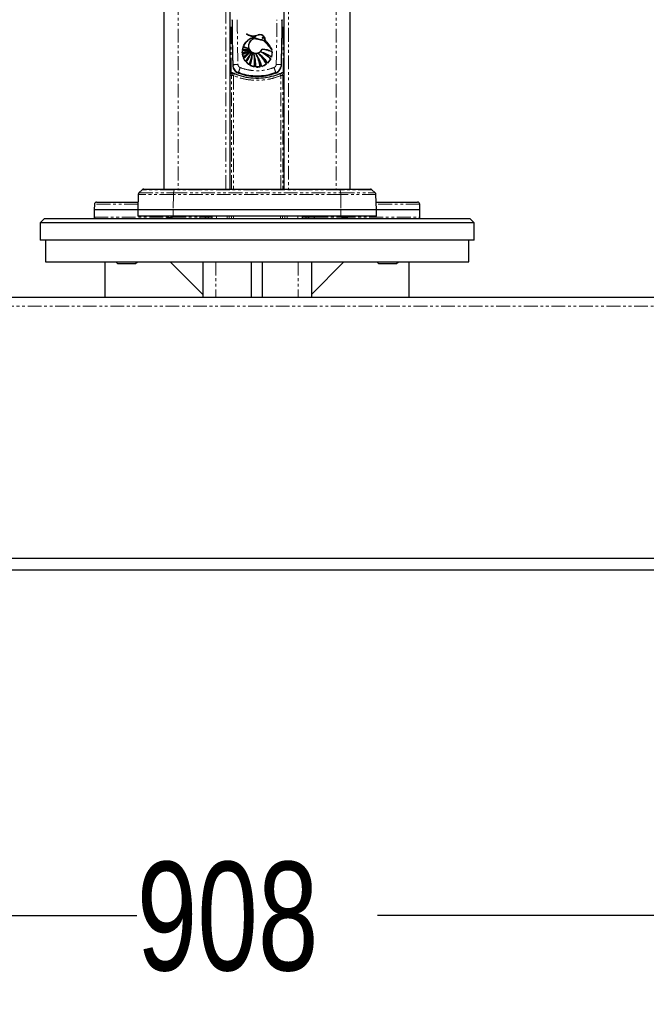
# Model space of a CAD drawing. Header units: millimetres. Extents: x 186 to 9508, y 327 to 8143.
# Tile 40 of 53: x 7399 to 7687, y 327 to 780. Entities that reach past the tile are written whole.
import ezdxf

# ---------------------------------------------------------------- set-up
doc = ezdxf.new("R2010")
doc.units = ezdxf.units.MM
doc.linetypes.add('PHANTOM', pattern=[12.7, 6.35, -1.27, 1.27, -1.27, 1.27, -1.27])
doc.layers.add('COMPONENT_GEOMETRY', color=7, linetype='Continuous')
doc.styles.add('SLDTEXTSTYLE0', font='TXT', dxfattribs={"width": 0.75})
doc.dimstyles.new('SLDDIMSTYLE1', dxfattribs={"dimtxt": 50, "dimasz": 3.302, "dimexe": 0, "dimexo": 0.0625, "dimgap": 12.5, "dimtad": 0, "dimtih": 1, "dimtoh": 1, "dimdec": 1, "dimrnd": 1e-09, "dimzin": 12, "dimdsep": 46, "dimtxsty": 'SLDTEXTSTYLE0', "dimsah": 1, "dimcen": 0.09, "dimadec": 0, "dimazin": 3, "dimtfac": 1, "dimtdec": 1, "dimtofl": 0, "dimtmove": 0, "dimatfit": 3, "dimfxl": 1, "dimfrac": 2, "dimtolj": 1, "dimtzin": 12, "dimarcsym": 0})

# ---------------------------------------------------------------- blocks, each defined once
blk = doc.blocks.new('_D_6')
at = {"layer": 'COMPONENT_GEOMETRY', "color": 7}
for p, q in [((7054.11, 530.85), (7054.11, 364.3)), ((7962.11, 530.85), (7962.11, 364.3)), ((7054.11, 367.47), (7452.7, 367.47)), ((7962.11, 367.47), (7563.53, 367.47))]:
    blk.add_line(p, q, dxfattribs=at)
for points in [[(7054.11, 367.47), (7057.41, 366.96), (7057.41, 367.98)], [(7962.11, 367.47), (7958.81, 367.98), (7958.81, 366.96)]]:
    blk.add_solid(points, dxfattribs=at)
at = {"layer": 'COMPONENT_GEOMETRY', "color": 7, "insert": (7452.7, 392.24), "char_height": 50, "attachment_point": 1, "style": 'SLDTEXTSTYLE0'}
blk.add_mtext('908', dxfattribs=at)

msp = doc.modelspace()

# ---------------------------------------------------------------- linework, layer by layer
at = {"color": 7, "linetype": 'Continuous', "lineweight": 25}
for p, q in [((7465.15, 2808.28), (7465.15, 702.12)), ((7551.07, 702.12), (7551.07, 2808.28)), ((7495.79, 702.12), (7495.79, 2501.07)), ((7520.43, 2500.99), (7520.43, 702.12)), ((7496.61, 779.84), (7496.61, 780.12)), ((7519.61, 780.12), (7519.61, 779.84)), ((7495.79, 776.62), (7496.66, 776.62)), ((7519.59, 776.62), (7520.43, 776.62)), ((7505.74, 771.69), (7507.71, 772.27)), ((7501.37, 766.28), (7501.65, 767.43)), ((7501.65, 767.43), (7504.06, 766.89)), ((7504.06, 766.89), (7501.78, 767.8)), ((7501.31, 764.67), (7501.32, 765.88)), ((7504.67, 765.73), (7501.31, 764.67)), ((7501.32, 765.88), (7504.36, 766.21)), ((7504.36, 766.21), (7501.37, 766.28)), ((7501.37, 764.17), (7504.67, 765.73)), ((7501.71, 762.84), (7501.37, 764.17)), ((7505.04, 765.35), (7501.71, 762.84)), ((7501.9, 762.37), (7505.04, 765.35)), ((7502.7, 761.03), (7501.9, 762.37)), ((7514.39, 762.11), (7512.94, 760.17)), ((7515.13, 765.35), (7514.73, 762.92)), ((7515.13, 764.89), (7515.13, 764.89)), ((7504.41, 759.44), (7503.09, 760.57)), ((7506.74, 758.46), (7504.97, 759.11)), ((7509.56, 758.44), (7507.49, 758.34)), ((7512.32, 759.66), (7510.28, 758.62)), ((7453.4, 699.65), (7453.15, 692.62)), ((7455.19, 701.83), (7453.69, 700.33)), ((7455.9, 702.12), (7470.01, 702.12)), ((7470.01, 702.12), (7546.21, 702.12)), ((7546.21, 702.12), (7560.33, 702.12)), ((7562.53, 700.33), (7561.03, 701.83)), ((7563.07, 692.62), (7562.83, 699.65)), ((7433.2, 695.15), (7433.11, 692.62)), ((7434.2, 696.12), (7453.28, 696.12)), ((7562.95, 696.12), (7582.02, 696.12)), ((7583.11, 692.62), (7583.02, 695.15)), ((7433.11, 692.62), (7433.11, 689.12)), ((7453.15, 692.62), (7433.11, 692.62)), ((7453.15, 692.62), (7453.15, 689.62)), ((7469.51, 692.62), (7453.15, 692.62)), ((7469.51, 689.62), (7453.15, 689.62)), ((7469.1, 689.12), (7471.25, 689.5)), ((7471.32, 689.5), (7469.19, 689.12)), ((7546.71, 692.62), (7469.51, 692.62)), ((7546.71, 689.62), (7469.51, 689.62)), ((7471.25, 689.5), (7471.25, 689.62)), ((7471.25, 689.5), (7471.32, 689.5)), ((7471.32, 689.5), (7471.32, 689.62)), ((7484.53, 689.12), (7484.53, 689.62)), ((7487.36, 688.62), (7487.36, 689.62)), ((7528.86, 689.62), (7528.86, 688.62)), ((7531.69, 689.12), (7531.69, 689.62)), ((7544.91, 689.5), (7544.91, 689.62)), ((7544.91, 689.5), (7544.98, 689.5)), ((7547.04, 689.12), (7544.91, 689.5)), ((7544.98, 689.5), (7544.98, 689.62)), ((7544.98, 689.5), (7547.12, 689.12)), ((7563.07, 692.62), (7546.71, 692.62)), ((7563.07, 689.62), (7546.71, 689.62)), ((7563.07, 689.62), (7563.07, 692.62)), ((7583.11, 692.62), (7563.07, 692.62)), ((7583.11, 689.12), (7583.11, 692.62)), ((7410.11, 688.62), (7408.11, 686.62)), ((7408.11, 686.62), (7408.11, 678.62)), ((7508.11, 686.62), (7408.11, 686.62)), ((7410.11, 688.62), (7508.11, 688.62)), ((7508.11, 688.62), (7606.11, 688.62)), ((7608.11, 686.62), (7508.11, 686.62)), ((7608.11, 686.62), (7606.11, 688.62)), ((7608.11, 678.62), (7608.11, 686.62)), ((7508.11, 678.62), (7408.11, 678.62)), ((7410.61, 678.62), (7410.61, 668.62)), ((7608.11, 678.62), (7508.11, 678.62)), ((7605.61, 668.62), (7605.61, 678.62)), ((7410.61, 668.62), (7605.61, 668.62)), ((7438.11, 652.12), (7438.11, 668.62)), ((7443.04, 668.62), (7443.84, 667.82)), ((7443.84, 667.82), (7452.18, 667.82)), ((7452.18, 667.82), (7452.98, 668.62)), ((7468.11, 668.62), (7483.11, 653.62)), ((7483.11, 668.62), (7483.11, 652.12)), ((7505.61, 652.12), (7505.61, 668.62)), ((7510.61, 652.12), (7510.61, 668.62)), ((7533.11, 668.62), (7533.11, 652.12)), ((7548.11, 668.62), (7533.11, 653.62)), ((7563.24, 668.62), (7564.04, 667.82)), ((7564.04, 667.82), (7572.39, 667.82)), ((7572.39, 667.82), (7573.19, 668.62)), ((7578.11, 652.12), (7578.11, 668.62)), ((7956.11, 652.12), (7060.11, 652.12)), ((7056.93, 532.12), (7959.3, 532.12)), ((7935.86, 526.62), (7080.36, 526.62))]:
    msp.add_line(p, q, dxfattribs=at)
at = {"color": 8, "linetype": 'PHANTOM', "lineweight": 18}
for p, q in [((7471.7, 2807.97), (7471.7, 702.12)), ((7544.53, 2807.97), (7544.53, 702.12)), ((7493.65, 702.12), (7493.65, 2503.48)), ((7522.58, 2503.55), (7522.58, 702.12)), ((7496.12, 776.31), (7496.66, 776.31)), ((7496.12, 775.31), (7496.12, 776.31)), ((7519.59, 776.31), (7520.1, 776.31)), ((7520.1, 776.31), (7520.1, 775.31)), ((7496.12, 775.31), (7496.12, 755.98)), ((7496.66, 775.31), (7496.12, 775.31)), ((7520.1, 775.31), (7519.57, 775.31)), ((7520.1, 755.98), (7520.1, 775.31)), ((7496.3, 702.12), (7496.3, 754.35)), ((7496.3, 754.35), (7497.24, 754.35)), ((7497.24, 754.35), (7497.24, 702.12)), ((7518.98, 702.12), (7518.98, 754.35)), ((7518.98, 754.35), (7519.92, 754.35)), ((7519.92, 754.35), (7519.92, 702.12)), ((7469.56, 699.65), (7453.4, 699.65)), ((7453.69, 700.33), (7469.61, 700.33)), ((7469.88, 701.83), (7455.19, 701.83)), ((7469.56, 699.65), (7469.51, 692.62)), ((7546.67, 699.65), (7469.56, 699.65)), ((7469.61, 700.33), (7469.88, 701.83)), ((7469.61, 700.33), (7546.61, 700.33)), ((7546.34, 701.83), (7469.88, 701.83)), ((7546.61, 700.33), (7546.34, 701.83)), ((7561.03, 701.83), (7546.34, 701.83)), ((7546.61, 700.33), (7562.53, 700.33)), ((7546.67, 699.65), (7546.71, 692.62)), ((7562.83, 699.65), (7546.67, 699.65)), ((7453.24, 695.15), (7433.2, 695.15)), ((7583.02, 695.15), (7562.98, 695.15)), ((7469.51, 689.62), (7469.51, 692.62)), ((7481.69, 689.12), (7481.69, 689.62)), ((7485.73, 689.12), (7485.73, 689.62)), ((7489.36, 689.62), (7489.36, 688.62)), ((7494.28, 688.62), (7494.28, 689.62)), ((7495.27, 689.62), (7495.27, 688.62)), ((7496.38, 688.62), (7496.38, 689.62)), ((7497.31, 689.62), (7497.31, 688.62)), ((7518.91, 688.62), (7518.91, 689.62)), ((7519.85, 689.62), (7519.85, 688.62)), ((7520.95, 688.62), (7520.95, 689.62)), ((7521.94, 689.62), (7521.94, 688.62)), ((7526.86, 688.62), (7526.86, 689.62)), ((7530.5, 689.12), (7530.5, 689.62)), ((7534.54, 689.12), (7534.54, 689.62)), ((7546.71, 689.62), (7546.71, 692.62)), ((7433.11, 689.12), (7469.1, 689.12)), ((7466.35, 688.63), (7466.43, 688.63)), ((7469.08, 689.12), (7481.69, 689.12)), ((7481.69, 689.12), (7484.53, 689.12)), ((7484.53, 689.12), (7485.73, 689.12)), ((7485.73, 689.12), (7487.36, 689.12)), ((7528.86, 689.12), (7530.5, 689.12)), ((7530.5, 689.12), (7531.69, 689.12)), ((7531.69, 689.12), (7534.54, 689.12)), ((7534.54, 689.12), (7547.14, 689.12)), ((7547.12, 689.12), (7583.11, 689.12)), ((7549.8, 688.63), (7549.87, 688.63)), ((7489.11, 668.62), (7489.11, 652.12)), ((7527.11, 668.62), (7527.11, 652.12)), ((7059.53, 648.12), (7956.7, 648.12))]:
    msp.add_line(p, q, dxfattribs=at)
at = {"color": 8, "linetype": 'PHANTOM', "lineweight": 18, "flags": 128}
for points in [[(7496.9, 759.41), (7496.93, 759.41), (7497.09, 759.42), (7497.36, 759.43), (7497.74, 759.44), (7498.2, 759.45), (7498.73, 759.47), (7499.29, 759.48)], [(7519.32, 759.41), (7519.29, 759.41), (7519.14, 759.42), (7518.86, 759.43), (7518.49, 759.44), (7518.02, 759.45), (7517.49, 759.47), (7516.93, 759.48)], [(7469.88, 701.83), (7469.9, 701.89), (7469.91, 701.95), (7469.93, 702), (7469.94, 702.04), (7469.96, 702.08), (7469.98, 702.1), (7469.99, 702.11), (7470.01, 702.12)], [(7546.21, 702.12), (7546.23, 702.11), (7546.25, 702.1), (7546.27, 702.08), (7546.28, 702.04), (7546.3, 702), (7546.31, 701.95), (7546.33, 701.89), (7546.34, 701.83)], [(7481.69, 689.12), (7481.69, 689.02), (7481.7, 688.93), (7481.72, 688.84), (7481.75, 688.77), (7481.78, 688.7), (7481.82, 688.66), (7481.86, 688.63), (7481.9, 688.62)], [(7534.54, 689.12), (7534.53, 689.02), (7534.52, 688.93), (7534.5, 688.84), (7534.48, 688.77), (7534.44, 688.7), (7534.41, 688.66), (7534.37, 688.63), (7534.33, 688.62)]]:
    msp.add_lwpolyline(points, dxfattribs=at)
at = {"color": 7, "linetype": 'Continuous', "lineweight": 25, "flags": 128}
msp.add_lwpolyline([(7495.79, 755.11), (7495.93, 755.3), (7495.99, 755.37)], dxfattribs=at)
at = {"color": 8, "linetype": 'PHANTOM', "lineweight": 18}
for centre, radius, start, end in [((7496.89, 781.87), 2.06, 262.1815, 270.2498), ((7519.33, 781.87), 2.06, 269.7502, 277.8185), ((7497.3, 765.61), 6.49, 266.5196, 272.2832), ((7515.94, 751.3), 17.01, 156.535, 164.8494), ((7500.29, 751.3), 17.01, 15.1506, 23.465), ((7507.11, 780.68), 28.46, 246.5597, 247.6707), ((7496.66, 754.63), 0.997, 66.318, 132.0954), ((7502.1, 752.64), 5.15, 149.1621, 160.5403), ((7500.4, 755.37), 0.887, 158.3622, 174.4412), ((7515.82, 755.37), 0.887, 5.558, 21.6359), ((7518.92, 754.35), 1, 0.0292, 112.2064), ((7514.12, 752.64), 5.15, 19.4597, 30.8379), ((7519.56, 754.63), 0.996, 64.5502, 113.7007), ((7509.11, 780.68), 28.46, 292.3293, 293.4403), ((7473.64, 699.67), 4.09, 170.7431, 180.2036), ((7542.58, 699.67), 4.09, 359.7964, 9.2569), ((7485.29, 689.06), 0.446, 281.4218, 8.0495), ((7487.02, 688.98), 0.363, 276.2253, 342.0978), ((7529.21, 688.98), 0.363, 197.9022, 263.7747), ((7530.94, 689.06), 0.446, 171.9505, 258.5782)]:
    msp.add_arc(centre, radius, start, end, dxfattribs=at)
at = {"color": 7, "linetype": 'Continuous', "lineweight": 25}
for centre, radius, start, end in [((7508.21, 765.22), 6.92, 110.9231, 158.1756), ((7507.26, 779.33), 7.07, 234.9491, 273.6336), ((7506.38, 779.53), 6.79, 242.0308, 289.4449), ((7507.49, 767.99), 3.34, 90, 335.5788), ((7510.34, 759.64), 12.9, 101.7796, 110.9231), ((7508.21, 765.22), 6.92, 161.442, 171.2648), ((7505.98, 781.11), 14.35, 252.4228, 262.2999), ((7509.43, 783.59), 17.54, 244.1715, 252.1797), ((7508.97, 751.87), 14.83, 65.4532, 83.9344), ((7495.84, 752.33), 23.65, 35.5417, 50.9766), ((7495.35, 755.53), 22.37, 28.1521, 43.1807), ((7508.21, 765.22), 6.92, 174.5763, 184.607), ((7498.66, 778.87), 14.45, 280.55, 294.5724), ((7501.42, 779.1), 13.22, 269.575, 282.8604), ((7503.28, 785.2), 19.03, 264.232, 273.25), ((7497.46, 776.73), 13.15, 287.2705, 303.2498), ((7508.21, 765.22), 6.92, 188.7352, 200.1624), ((7493.02, 777.82), 17.32, 300.1279, 313.9709), ((7493.13, 774.73), 15.16, 305.3799, 321.8112), ((7508.21, 765.22), 6.92, 204.392, 217.3018), ((7492.92, 770.55), 13.65, 315.7687, 336.0437), ((7491.09, 769.62), 15.03, 322.9565, 342.1294), ((7485.77, 767.62), 20.36, 336.303, 351.808), ((7490.98, 764.36), 14.94, 339.4257, 1.3843), ((7492.8, 759.28), 14.72, 356.3235, 20.4087), ((7492.15, 761.09), 14.82, 349.7698, 12.9496), ((7495.81, 755.23), 14.86, 13.1802, 38.1706), ((7494.62, 756.61), 15.05, 6.9502, 31.2139), ((7501.29, 753.06), 13.65, 31.4167, 57.4052), ((7498.98, 753.48), 14.71, 24.8613, 48.9152), ((7505.4, 749.85), 16.06, 54.4516, 73.9453), ((7502.57, 750), 16.92, 45.7104, 64.5788), ((7508.21, 765.22), 6.92, 313.1445, 333.2876), ((7508.21, 765.22), 6.92, 340.5285, 1.0701), ((7508.21, 765.22), 6.92, 222.2881, 236.7337), ((7508.21, 765.22), 6.92, 242.1216, 257.7389), ((7508.21, 765.22), 6.92, 264.0478, 281.2543), ((7508.21, 765.22), 6.92, 287.3915, 306.4775), ((7497.3, 754.35), 1, 67.7936, 179.9708), ((7508.11, 780.68), 27.46, 246.2772, 247.6707), ((7508.11, 780.68), 27.46, 292.3293, 293.7228), ((7519.56, 754.62), 1, 29.3315, 64.5609), ((7454.4, 699.62), 1, 135, 178), ((7455.9, 701.12), 1, 90, 135), ((7560.33, 701.12), 1, 45, 90), ((7561.83, 699.62), 1, 2, 45), ((7434.2, 695.12), 1, 90, 178), ((7582.02, 695.12), 1, 2, 90), ((7433.61, 689.12), 0.5, 180, 270), ((7484.03, 689.12), 0.5, 270, 0), ((7532.19, 689.12), 0.5, 180, 270), ((7582.61, 689.12), 0.5, 270, 0)]:
    msp.add_arc(centre, radius, start, end, dxfattribs=at)
at = {"color": 8, "linetype": 'PHANTOM', "lineweight": 18}
for centre, major_axis, ratio, start_param, end_param in [((7496.12, 776.28), (2, 0), 0.017455, 1.570796, 1.735817), ((7520.1, 776.28), (2, 0), 0.017455, 1.405776, 1.570796), ((7496.12, 775.28), (1, 0), 0.03491, 1.570796, 1.905559), ((7520.1, 775.28), (1, 0), 0.03491, 1.236034, 1.570796)]:
    msp.add_ellipse(centre, major_axis=major_axis, ratio=ratio, start_param=start_param, end_param=end_param, dxfattribs=at)
at = {"color": 7, "linetype": 'Continuous', "lineweight": 25}
for points, knots in [([(7496.65, 780.06), (7496.64, 776.86), (7496.63, 769.97), (7496.83, 763.09), (7496.93, 759.41)], [0, 0, 0, 0, 0.465283, 1, 1, 1, 1]), ([(7519.31, 759.41), (7519.35, 760.8), (7519.53, 767.03), (7519.65, 773.94), (7519.6, 779.46), (7519.59, 780.12)], [0, 0, 0, 0, 0.200385, 0.903333, 1, 1, 1, 1]), ([(7496.65, 779.77), (7496.64, 776.57), (7496.63, 769.68), (7496.83, 762.81), (7496.93, 759.13)], [0, 0, 0, 0, 0.465292, 1, 1, 1, 1]), ([(7519.31, 759.13), (7519.35, 760.51), (7519.53, 766.74), (7519.65, 773.65), (7519.6, 779.17), (7519.59, 779.84)], [0, 0, 0, 0, 0.200385, 0.903324, 1, 1, 1, 1]), ([(7501.78, 767.8), (7502.14, 768.49), (7502.86, 769.87), (7504.39, 771.1), (7505.42, 771.55), (7505.74, 771.69)], [0, 0, 0, 0, 0.408816, 0.817629, 1, 1, 1, 1]), ([(7503.2, 773.54), (7503.91, 773.25), (7505.32, 772.67), (7507.25, 772.71), (7508.31, 773.03), (7508.64, 773.13)], [0, 0, 0, 0, 0.407312, 0.814632, 1, 1, 1, 1]), ([(7507.71, 772.27), (7506.9, 772.29), (7505.29, 772.33), (7503.9, 773.13), (7503.2, 773.54)], [0, 0, 0, 0, 0.499468, 1, 1, 1, 1]), ([(7507.49, 771.34), (7507.11, 771.3), (7506.36, 771.23), (7505.36, 770.65), (7504.6, 769.8), (7504.17, 768.74), (7504.1, 767.6), (7504.43, 766.5), (7505.09, 765.57), (7506.03, 764.91), (7507.13, 764.6), (7508.27, 764.68), (7509.32, 765.12), (7510.1, 765.81), (7510.41, 766.38), (7510.53, 766.61)], [0, 0, 0, 0, 0.078696, 0.157392, 0.236095, 0.314802, 0.393497, 0.472181, 0.55087, 0.629574, 0.70828, 0.786977, 0.865665, 0.944358, 1, 1, 1, 1]), ([(7510.72, 770.7), (7510.65, 770.74), (7510.42, 770.85), (7509.87, 770.81), (7509.17, 771.04), (7508.36, 771.31), (7507.78, 771.33), (7507.49, 771.34)], [0, 0, 0, 0, 0.076678, 0.228327, 0.480722, 0.736716, 1, 1, 1, 1]), ([(7507.49, 771.34), (7507.9, 771.31), (7508.66, 771.27), (7509.52, 770.86), (7510.15, 770.84), (7510.51, 770.82), (7510.67, 770.73), (7510.72, 770.7)], [0, 0, 0, 0, 0.369936, 0.682977, 0.841031, 0.942257, 1, 1, 1, 1]), ([(7507.49, 771.34), (7508.1, 771.24), (7508.97, 771.09), (7509.93, 770.82), (7510.43, 770.84), (7510.63, 770.75), (7510.72, 770.7)], [0, 0, 0, 0, 0.559889, 0.805798, 0.903562, 1, 1, 1, 1]), ([(7511.66, 770.83), (7511.68, 771.02), (7511.73, 771.4), (7511.53, 771.98), (7511.17, 772.53), (7510.61, 772.99), (7509.8, 773.26), (7509.11, 773.27), (7508.71, 773.15), (7508.64, 773.13)], [0, 0, 0, 0, 0.125845, 0.251052, 0.393403, 0.557567, 0.726466, 0.952102, 1, 1, 1, 1]), ([(7511.66, 770.83), (7511.68, 771.02), (7511.73, 771.4), (7511.49, 772.13), (7510.87, 772.88), (7509.77, 773.32), (7509.02, 773.19), (7508.64, 773.13)], [0, 0, 0, 0, 0.125864, 0.251162, 0.500722, 0.749637, 1, 1, 1, 1]), ([(7508.64, 773.13), (7508.95, 773.19), (7509.51, 773.29), (7510.35, 773.12), (7511.03, 772.69), (7511.5, 772.07), (7511.73, 771.42), (7511.68, 771), (7511.66, 770.83)], [0, 0, 0, 0, 0.203305, 0.377232, 0.557372, 0.722911, 0.890069, 1, 1, 1, 1]), ([(7510.49, 771.9), (7510.49, 771.91), (7510.51, 771.93), (7510.55, 771.96), (7510.61, 771.98), (7510.72, 771.97), (7510.86, 771.93), (7510.97, 771.85), (7511.03, 771.76), (7511.05, 771.71), (7511.05, 771.66), (7511.04, 771.62), (7511.01, 771.59), (7510.97, 771.56), (7510.89, 771.54), (7510.77, 771.56), (7510.64, 771.62), (7510.54, 771.7), (7510.49, 771.77), (7510.47, 771.83), (7510.48, 771.87), (7510.48, 771.89), (7510.49, 771.9)], [0, 0, 0, 0, 0.024513, 0.048902, 0.088765, 0.153507, 0.255542, 0.360865, 0.409297, 0.450091, 0.477057, 0.504228, 0.527613, 0.557644, 0.602381, 0.676251, 0.785499, 0.872894, 0.919909, 0.956171, 0.982207, 1, 1, 1, 1]), ([(7510.53, 766.61), (7511.31, 766.5), (7512.9, 766.26), (7514.38, 765.66), (7515.13, 765.35)], [0, 0, 0, 0, 0.4934454, 1, 1, 1, 1]), ([(7515.08, 766.08), (7514.43, 766.92), (7513.14, 768.6), (7511.53, 770), (7510.72, 770.7)], [0, 0, 0, 0, 0.495447, 1, 1, 1, 1]), ([(7511.66, 770.83), (7512.31, 770.1), (7513.6, 768.63), (7514.58, 766.93), (7515.08, 766.08)], [0, 0, 0, 0, 0.495687, 1, 1, 1, 1]), ([(7505.4, 765.01), (7505.04, 764.3), (7504.32, 762.85), (7503.25, 761.64), (7502.7, 761.03)], [0, 0, 0, 0, 0.492125, 1, 1, 1, 1]), ([(7503.09, 760.57), (7503.56, 761.25), (7504.51, 762.63), (7505.1, 764.21), (7505.4, 765.01)], [0, 0, 0, 0, 0.492962, 1, 1, 1, 1]), ([(7505.92, 764.72), (7505.76, 763.82), (7505.44, 762.01), (7504.75, 760.3), (7504.41, 759.44)], [0, 0, 0, 0, 0.495408, 1, 1, 1, 1]), ([(7504.97, 759.11), (7505.26, 760), (7505.85, 761.83), (7505.9, 763.74), (7505.92, 764.72)], [0, 0, 0, 0, 0.490764, 1, 1, 1, 1]), ([(7506.6, 764.42), (7506.74, 763.61), (7507.03, 761.96), (7506.97, 759.95), (7506.79, 758.79), (7506.74, 758.46)], [0, 0, 0, 0, 0.410916, 0.833749, 1, 1, 1, 1]), ([(7507.49, 758.34), (7507.5, 759.16), (7507.53, 760.81), (7507.13, 762.85), (7506.73, 764.03), (7506.6, 764.42)], [0, 0, 0, 0, 0.3954651, 0.8023983, 1, 1, 1, 1]), ([(7507.49, 764.42), (7507.89, 763.68), (7508.69, 762.19), (7509.3, 760.14), (7509.49, 758.86), (7509.56, 758.44)], [0, 0, 0, 0, 0.392553, 0.796491, 1, 1, 1, 1]), ([(7510.28, 758.62), (7510.05, 759.41), (7509.59, 761.02), (7508.57, 762.95), (7507.78, 764.02), (7507.49, 764.42)], [0, 0, 0, 0, 0.381125, 0.773301, 1, 1, 1, 1]), ([(7508.64, 764.56), (7509.23, 763.99), (7510.42, 762.85), (7511.59, 761.13), (7512.14, 760.02), (7512.32, 759.66)], [0, 0, 0, 0, 0.395931, 0.803347, 1, 1, 1, 1]), ([(7512.94, 760.17), (7512.51, 760.8), (7511.65, 762.07), (7510.15, 763.52), (7509.08, 764.26), (7508.64, 764.56)], [0, 0, 0, 0, 0.366427, 0.743475, 1, 1, 1, 1]), ([(7509.84, 765.28), (7510.65, 764.86), (7512.3, 763.99), (7513.69, 762.74), (7514.39, 762.11)], [0, 0, 0, 0, 0.493177, 1, 1, 1, 1]), ([(7514.73, 762.92), (7513.98, 763.41), (7512.45, 764.41), (7510.72, 764.99), (7509.84, 765.28)], [0, 0, 0, 0, 0.492715, 1, 1, 1, 1]), ([(7496.91, 759.42), (7496.91, 759.4), (7496.88, 759.01), (7497.07, 758.26), (7497.54, 757.26), (7498.29, 756.44), (7498.99, 755.94), (7499.43, 755.79), (7499.52, 755.76)], [0, 0, 0, 0, 0.012431, 0.243026, 0.473832, 0.706878, 0.936944, 1, 1, 1, 1]), ([(7496.91, 759.13), (7496.91, 759.11), (7496.88, 758.73), (7497.07, 757.97), (7497.54, 756.97), (7498.29, 756.15), (7499, 755.65), (7499.45, 755.5), (7499.55, 755.47)], [0, 0, 0, 0, 0.012343, 0.241416, 0.470718, 0.702275, 0.930903, 1, 1, 1, 1]), ([(7516.7, 755.76), (7517.02, 755.91), (7517.71, 756.22), (7518.53, 757.05), (7519.09, 758.07), (7519.34, 758.91), (7519.31, 759.35), (7519.3, 759.41)], [0, 0, 0, 0, 0.222917, 0.471814, 0.717922, 0.960478, 1, 1, 1, 1]), ([(7516.7, 755.47), (7517.02, 755.62), (7517.71, 755.93), (7518.53, 756.76), (7519.09, 757.79), (7519.34, 758.62), (7519.31, 759.07), (7519.3, 759.13)], [0, 0, 0, 0, 0.222831, 0.471832, 0.718079, 0.96078, 1, 1, 1, 1]), ([(7495.79, 756.14), (7495.85, 756.11), (7496.06, 756.01), (7496.39, 755.84), (7496.74, 755.68), (7496.99, 755.57), (7497.04, 755.55), (7497.06, 755.54)], [0, 0, 0, 0, 0.086688, 0.33037, 0.556866, 0.777333, 1, 1, 1, 1]), ([(7496, 755.36), (7496.03, 755.39), (7496.12, 755.48), (7496.31, 755.57), (7496.53, 755.62), (7496.71, 755.63), (7496.86, 755.61), (7496.96, 755.58), (7497.02, 755.56), (7497.04, 755.55), (7497.05, 755.55)], [0, 0, 0, 0, 0.10865, 0.343675, 0.542358, 0.707755, 0.838842, 0.933165, 0.989878, 1, 1, 1, 1]), ([(7497.68, 755.28), (7499.07, 754.78), (7501.89, 753.78), (7506.42, 753.15), (7510.78, 753.24), (7514.88, 753.95), (7517.32, 754.83), (7518.55, 755.28)], [0, 0, 0, 0, 0.20748, 0.419032, 0.636748, 0.816519, 1, 1, 1, 1]), ([(7516.71, 755.74), (7516.43, 755.64), (7514.94, 755.08), (7512.09, 754.35), (7508.16, 754.01), (7504.21, 754.34), (7501.35, 755.05), (7499.81, 755.63), (7499.52, 755.74)], [0, 0, 0, 0, 0.050072, 0.271765, 0.49989, 0.719919, 0.946238, 1, 1, 1, 1]), ([(7516.71, 755.46), (7516.43, 755.35), (7514.94, 754.79), (7512.09, 754.06), (7508.16, 753.72), (7504.21, 754.05), (7501.35, 754.77), (7499.81, 755.35), (7499.52, 755.46)], [0, 0, 0, 0, 0.0500716, 0.2717649, 0.4998902, 0.7199193, 0.9462381, 1, 1, 1, 1]), ([(7519.16, 755.54), (7519.16, 755.54), (7519.18, 755.55), (7519.29, 755.6), (7519.61, 755.74), (7520.02, 755.93), (7520.31, 756.08), (7520.43, 756.14)], [0, 0, 0, 0, 0.035664, 0.273787, 0.535521, 0.815188, 1, 1, 1, 1]), ([(7469.1, 689.12), (7468.82, 689.07), (7468.04, 688.93), (7467.06, 688.76), (7466.51, 688.66), (7466.35, 688.63)], [0, 0, 0, 0, 0.2771113, 0.782825, 1, 1, 1, 1]), ([(7466.43, 688.63), (7466.45, 688.63), (7466.51, 688.64), (7466.81, 688.7), (7467.73, 688.86), (7468.55, 689.01), (7469.19, 689.12)], [0, 0, 0, 0, 0.018948, 0.067542, 0.284125, 1, 1, 1, 1]), ([(7547.04, 689.12), (7547.32, 689.07), (7547.83, 688.98), (7548.5, 688.86), (7549, 688.77), (7549.31, 688.71), (7549.54, 688.67), (7549.7, 688.64), (7549.78, 688.63), (7549.8, 688.63)], [0, 0, 0, 0, 0.317138, 0.582096, 0.748577, 0.852581, 0.917349, 0.982594, 1, 1, 1, 1]), ([(7549.87, 688.63), (7549.77, 688.65), (7549.16, 688.76), (7548.14, 688.94), (7547.29, 689.09), (7547.12, 689.12)], [0, 0, 0, 0, 0.149268, 0.833988, 1, 1, 1, 1])]:
    msp.add_open_spline(points, degree=3, knots=knots, dxfattribs=at)
at = {"color": 8, "linetype": 'PHANTOM', "lineweight": 18}
for points, knots in [([(7499, 780.12), (7499, 777.58), (7499.02, 770.7), (7499.19, 763.82), (7499.29, 759.48)], [0, 0, 0, 0, 0.370215, 1, 1, 1, 1]), ([(7516.93, 759.48), (7517.04, 763.82), (7517.2, 770.7), (7517.22, 777.58), (7517.23, 780.12)], [0, 0, 0, 0, 0.629785, 1, 1, 1, 1]), ([(7499.29, 759.48), (7499.31, 759.36), (7499.34, 759.06), (7499.54, 758.67), (7499.87, 758.3), (7500.16, 758.16), (7500.33, 758.07)], [0, 0, 0, 0, 0.2084648, 0.4851414, 0.6864177, 1, 1, 1, 1]), ([(7500.33, 758.07), (7500.6, 757.97), (7501.96, 757.47), (7504.55, 756.82), (7508.21, 756.52), (7512.08, 756.83), (7514.61, 757.65), (7515.89, 758.07)], [0, 0, 0, 0, 0.053725, 0.273888, 0.500206, 0.745779, 1, 1, 1, 1]), ([(7515.89, 758.07), (7515.93, 758.09), (7516.14, 758.17), (7516.48, 758.41), (7516.74, 758.77), (7516.9, 759.14), (7516.92, 759.35), (7516.93, 759.48)], [0, 0, 0, 0, 0.070163, 0.361578, 0.652268, 0.785269, 1, 1, 1, 1]), ([(7518.98, 754.35), (7517.72, 753.9), (7515.19, 752.98), (7510.96, 752.25), (7506.4, 752.14), (7501.68, 752.78), (7498.7, 753.84), (7497.24, 754.35)], [0, 0, 0, 0, 0.179775, 0.363216, 0.574844, 0.792573, 1, 1, 1, 1])]:
    msp.add_open_spline(points, degree=3, knots=knots, dxfattribs=at)

# ---------------------------------------------------------------- dimensions: what is measured, and where the dimension line sits
at = {"layer": 'COMPONENT_GEOMETRY', "color": 7}
dim = msp.add_linear_dim(base=(7962.11, 367.47), p1=(7054.11, 532.12), p2=(7962.11, 532.12), dimstyle='SLDDIMSTYLE1', dxfattribs=at)
dim.commit()
dim.dimension.update_dxf_attribs({"geometry": '_D_6', "text_midpoint": (7508.11, 367.47), "dimtype": 160})

doc.saveas('drawing.dxf')
